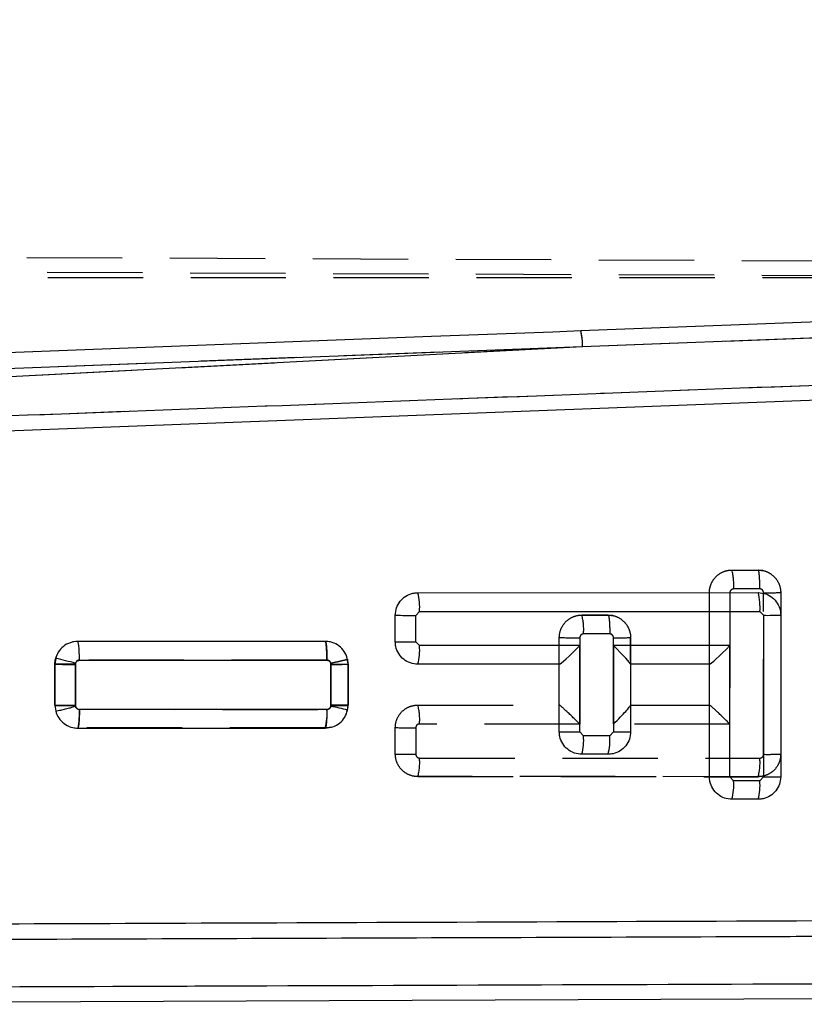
# Model space of a CAD drawing. Extents: x 82 to 397, y 14 to 279.
# Tile 18 of 38: x 252 to 263, y 252 to 265. Entities that reach past the tile are written whole.
import ezdxf

# ---------------------------------------------------------------- set-up
doc = ezdxf.new("R2010")
doc.units = 0
doc.linetypes.add('HIDDEN', pattern=[1.905, 1.27, -0.635])
doc.layers.get('0').update_dxf_attribs({"linetype": 'CONTINUOUS'})
doc.styles.add('SLDTEXTSTYLE0', font='TXT', dxfattribs={"width": 0.75})
doc.dimstyles.new('SLDDIMSTYLE1', dxfattribs={"dimtxt": 3.5, "dimasz": 3.302, "dimexe": 0, "dimexo": 0.0625, "dimgap": 0.875, "dimtad": 1, "dimdec": 0, "dimrnd": 1e-09, "dimzin": 12, "dimtxsty": 'SLDTEXTSTYLE0', "dimsah": 1, "dimcen": 0.09, "dimazin": 3, "dimtfac": 1, "dimtofl": 0, "dimtmove": 0, "dimatfit": 3, "dimtolj": 1, "dimtzin": 12})

# ---------------------------------------------------------------- blocks, each defined once
blk = doc.blocks.new('_D_1')
at = {"color": 179, "linetype": 'CONTINUOUS'}
for p, q in [((279.961, 267.698), (308.997, 267.698)), ((307.997, 267.698), (307.997, 205.945)), ((212.52, 205.945), (308.997, 205.945))]:
    blk.add_line(p, q, dxfattribs=at)
for points in [[(307.997, 267.698), (307.489, 264.396), (308.505, 264.396)], [(307.997, 205.945), (308.505, 209.247), (307.489, 209.247)]]:
    blk.add_solid(points, dxfattribs=at)
at = {"color": 179, "linetype": 'CONTINUOUS', "insert": (303.486, 229.333, 0.1), "char_height": 3.5, "attachment_point": 1, "rotation": 90, "style": 'SLDTEXTSTYLE0'}
blk.add_mtext('62', dxfattribs=at)
blk = doc.blocks.new('_D_2')
at = {"color": 179, "linetype": 'CONTINUOUS'}
for p, q in [((91.286, 226.351), (91.286, 275.39)), ((301.743, 256.275), (301.743, 275.39)), ((301.743, 274.39), (91.286, 274.39))]:
    blk.add_line(p, q, dxfattribs=at)
for points in [[(91.286, 274.39), (94.588, 273.882), (94.588, 274.898)], [(301.743, 274.39), (298.441, 274.898), (298.441, 273.882)]]:
    blk.add_solid(points, dxfattribs=at)
at = {"color": 179, "linetype": 'CONTINUOUS', "insert": (185.977, 278.902, 0.1), "char_height": 3.5, "attachment_point": 1, "style": 'SLDTEXTSTYLE0'}
blk.add_mtext('210', dxfattribs=at)

msp = doc.modelspace()

# ---------------------------------------------------------------- linework, layer by layer
at = {"color": 7, "linetype": 'HIDDEN'}
for p, q in [((241.1391, 262.2616), (286.2998, 262.0651)), ((241.4084, 262.06), (286.7302, 261.8765)), ((241.4162, 261.9427), (289.915, 261.9427)), ((259.9731, 261.0244), (277.1242, 261.6735)), ((246.9903, 260.3408), (259.9731, 261.0244)), ((247.274, 260.5424), (259.9731, 261.0244)), ((261.9636, 258.0441), (262.3137, 258.0441)), ((262.376, 258.0373), (262.3136, 258.0441)), ((262.3357, 257.792), (261.9856, 257.792)), ((261.6636, 256.7897), (261.6636, 257.7441)), ((261.9356, 257.742), (261.9356, 255.9911)), ((262.3856, 255.5876), (262.3856, 257.7413)), ((262.6136, 257.7441), (262.6136, 255.5897)), ((259.9636, 257.4441), (260.3137, 257.4441)), ((260.3136, 257.4441), (259.9636, 257.4441)), ((260.3137, 257.4441), (260.3136, 257.4441)), ((260.376, 257.4373), (260.3136, 257.4441)), ((259.6636, 256.789), (259.6636, 257.1441)), ((259.9356, 257.142), (259.9356, 255.9915)), ((260.3357, 257.192), (259.9856, 257.192)), ((260.3856, 255.9914), (260.3856, 257.1413)), ((260.6136, 257.1441), (260.6136, 256.7897)), ((260.6136, 256.8401), (260.6136, 257.1441)), ((253.2474, 257.0957), (253.2475, 257.0957)), ((253.2475, 257.0957), (256.545, 257.0951)), ((252.9497, 256.8554), (252.9424, 256.7918)), ((256.8488, 256.7918), (256.8424, 256.8542)), ((252.9425, 256.2435), (252.9424, 256.7918)), ((252.9424, 256.7918), (252.9425, 256.2435)), ((253.2145, 256.7884), (253.2146, 256.2412)), ((256.5673, 256.843), (253.2696, 256.8437)), ((256.6209, 256.7895), (256.6198, 256.8005)), ((256.621, 256.2423), (256.6209, 256.7895)), ((256.8488, 256.7918), (256.8489, 256.2436)), ((256.8489, 256.2436), (256.8488, 256.7918)), ((260.6136, 256.7889), (260.6136, 256.2423)), ((253.2146, 256.2412), (253.2162, 256.2284)), ((256.8459, 256.2126), (256.8292, 256.1453)), ((256.845, 256.209), (256.8489, 256.2436)), ((257.7783, 256.244), (259.6644, 256.2437)), ((260.6136, 256.2435), (261.6644, 256.2433)), ((253.2688, 256.1875), (256.5662, 256.1869)), ((253.2469, 255.9396), (253.2469, 255.9396)), ((256.5444, 255.939), (253.2469, 255.9396)), ((256.5444, 255.939), (256.6228, 255.9525)), ((256.5445, 255.939), (256.5444, 255.939)), ((256.5659, 255.9409), (256.5445, 255.939)), ((257.4783, 255.5905), (257.4783, 255.944)), ((257.7503, 255.9419), (257.7504, 255.5892)), ((259.9356, 255.9915), (257.8003, 255.9919)), ((261.9356, 255.9911), (260.3856, 255.9914)), ((257.8004, 255.5385), (262.3355, 255.5376)), ((262.3135, 255.2897), (257.7783, 255.2906)), ((257.7783, 255.2906), (262.3135, 255.2897))]:
    msp.add_line(p, q, dxfattribs=at)
at = {"color": 7, "linetype": 'CONTINUOUS'}
for p, q in [((259.9731, 261.0244), (277.1242, 261.6735)), ((246.9903, 260.3408), (259.9731, 261.0244)), ((247.274, 260.5424), (259.9731, 261.0244)), ((276.3693, 260.8117), (247.7898, 259.7237)), ((257.7783, 257.7418), (262.3135, 257.7427)), ((257.4783, 257.0884), (257.4783, 257.4419)), ((257.7503, 257.0863), (257.7504, 257.4398)), ((257.7504, 257.4398), (257.8004, 257.4898)), ((257.8004, 257.4898), (262.3356, 257.4906)), ((262.3356, 257.4906), (262.3856, 257.4406)), ((262.3856, 257.4406), (262.3856, 255.2862)), ((262.6136, 257.4427), (262.6136, 255.2883)), ((256.5444, 257.0934), (253.2469, 257.0928)), ((257.8003, 257.0363), (257.7503, 257.0863)), ((259.9356, 257.0367), (257.8003, 257.0363)), ((259.9356, 255.8862), (259.9356, 257.0367)), ((261.9356, 257.0371), (260.3856, 257.0368)), ((260.3856, 257.0368), (260.3856, 255.8862)), ((261.9356, 255.2862), (261.9356, 257.0371)), ((252.9527, 256.8669), (252.9425, 256.7889)), ((252.9425, 256.7889), (252.9424, 256.2406)), ((253.2145, 256.2385), (253.2146, 256.7869)), ((253.2146, 256.7869), (253.2164, 256.8005)), ((253.2692, 256.8407), (256.566, 256.8413)), ((256.621, 256.7869), (256.6209, 256.2386)), ((256.8488, 256.2406), (256.8489, 256.7888)), ((259.6636, 256.7887), (257.7783, 256.7884)), ((259.6636, 255.8883), (259.6636, 256.7887)), ((260.6136, 256.7897), (260.6136, 256.7889)), ((261.6636, 256.7891), (260.6136, 256.7889)), ((260.6136, 256.7889), (260.6136, 255.8883)), ((261.6636, 255.2883), (261.6636, 256.7891)), ((261.6647, 256.7891), (261.6636, 256.7891)), ((256.6209, 256.2386), (256.6197, 256.2274)), ((256.8424, 256.1782), (256.8488, 256.2406)), ((256.5669, 256.1853), (253.2697, 256.1846)), ((253.2474, 255.9367), (256.545, 255.9373)), ((259.9856, 255.8362), (259.9356, 255.8862)), ((260.3356, 255.8362), (259.9856, 255.8362)), ((260.3856, 255.8862), (260.3356, 255.8362)), ((260.3136, 255.5883), (259.9636, 255.5883)), ((261.9856, 255.2362), (261.9356, 255.2862)), ((262.3856, 255.2862), (262.3356, 255.2362)), ((262.3356, 255.2362), (261.9856, 255.2362)), ((262.3136, 254.9883), (261.9636, 254.9883)), ((273.2026, 252.3671), (247.2444, 252.2672))]:
    msp.add_line(p, q, dxfattribs=at)
at = {"color": 7, "linetype": 'CONTINUOUS', "flags": 128}
for points in [[(275.7982, 261.8335), (275.115, 261.8076), (268.6447, 261.562), (259.9497, 261.2311)], [(259.9497, 261.2311), (259.577, 261.2169), (257.9594, 261.1552), (251.4892, 260.9082), (247.2514, 260.7459)]]:
    msp.add_lwpolyline(points, dxfattribs=at)
at = {"color": 7, "linetype": 'HIDDEN', "flags": 128}
msp.add_lwpolyline([(253.1536, 257.0767), (253.1863, 257.0895), (253.2473, 257.0957), (253.2474, 257.0957), (253.2474, 257.0957)], dxfattribs=at)
at = {"color": 7, "linetype": 'CONTINUOUS'}
for centre, radius, start, end in [((259.2339, 261.0455), 0.7395, 358.36331, 14.53451), ((257.0674, 257.5525), 0.7356, 355.10379, 14.91234), ((261.6021, 257.5533), 0.7362, 355.11126, 14.90487), ((257.6799, 265.7842), 8.3448, 268.61603, 270.48409), ((262.4393, 264.0069), 6.5665, 269.53164, 271.52079), ((257.6798, 265.4246), 8.3387, 268.61496, 270.48434), ((257.0827, 256.975), 0.7202, 344.98034, 4.87981), ((251.9192, 252.2039), 4.7761, 74.2401, 77.50194), ((253.1401, 265.0899), 8.3033, 268.63648, 270.51383), ((256.676, 263.7571), 6.9704, 269.5476, 271.42149), ((259.6637, 257.0531), 0.2644, 269.96447, 270.218), ((253.144, 264.5776), 8.3394, 268.61504, 270.48428), ((255.5334, 250.7819), 5.5528, 76.36486, 78.71765), ((256.6774, 262.836), 6.5977, 269.50964, 271.48942), ((255.8496, 256.124), 0.7199, 344.97746, 4.88432), ((259.8636, 264.2037), 8.3178, 268.62203, 270.49613), ((259.2685, 255.775), 0.7197, 344.96144, 4.87479), ((259.6178, 255.7751), 0.7204, 344.97137, 4.86486), ((260.4394, 262.4424), 6.5564, 269.5301, 271.52233), ((261.8636, 263.6095), 8.3236, 268.62308, 270.49584), ((262.4394, 261.8475), 6.5615, 269.53041, 271.52109), ((261.2685, 255.175), 0.7197, 344.96116, 4.87499), ((261.6185, 255.175), 0.7197, 344.96116, 4.87499)]:
    msp.add_arc(centre, radius, start, end, dxfattribs=at)
at = {"color": 7, "linetype": 'HIDDEN'}
for centre, radius, start, end in [((259.2339, 261.0455), 0.7395, 358.36331, 14.53451), ((261.251, 257.8548), 0.7373, 355.11631, 14.87965), ((262.4207, 264.1211), 6.3799, 269.68508, 271.7325), ((259.2526, 257.2548), 0.7358, 355.10394, 14.90883), ((259.8636, 265.4715), 8.3298, 268.62375, 270.49522), ((260.4206, 263.5077), 6.3665, 269.68527, 271.73699), ((256.543, 256.7916), 0.3059, 0.03747, 11.806), ((256.6704, 263.3077), 6.5183, 269.56498, 271.56889), ((253.1492, 264.6361), 8.3952, 268.58947, 270.4463), ((252.5655, 258.3734), 2.2416, 279.94943, 286.87689), ((257.0671, 256.0549), 0.7359, 355.09268, 14.89313), ((257.6768, 264.2511), 8.3095, 268.63089, 270.50688), ((257.6532, 263.641), 8.0523, 268.75592, 270.69173), ((257.0833, 255.4774), 0.7196, 344.94993, 4.86572), ((261.6183, 255.4764), 0.7199, 344.96843, 4.87797), ((262.4393, 262.1555), 6.568, 269.53135, 271.52011)]:
    msp.add_arc(centre, radius, start, end, dxfattribs=at)
at = {"color": 7, "linetype": 'CONTINUOUS'}
for centre, major_axis, ratio, start_param, end_param in [((259.9136, 257.0388), (0.2497, 0.2498), 0.0483709, 3.1899355, 4.7523436), ((260.3636, 257.0389), (0.2498, -0.2498), 0.0399838, 0.0399546, 1.5224535), ((261.9136, 257.0392), (0.2497, 0.2498), 0.0483709, 3.1899355, 4.7523436)]:
    msp.add_ellipse(centre, major_axis=major_axis, ratio=ratio, start_param=start_param, end_param=end_param, dxfattribs=at)
at = {"color": 7, "linetype": 'HIDDEN'}
for centre, major_axis, ratio, start_param, end_param in [((259.9136, 255.9936), (-0.2498, 0.2498), 0.0399855, 4.6640637, 6.2432132), ((260.3636, 255.9935), (0.2497, 0.2497), 0.0483726, 4.7523611, 6.23486), ((261.9136, 255.9932), (-0.2498, 0.2498), 0.0399855, 4.6640637, 6.2432132)]:
    msp.add_ellipse(centre, major_axis=major_axis, ratio=ratio, start_param=start_param, end_param=end_param, dxfattribs=at)
at = {"color": 7, "linetype": 'CONTINUOUS'}
for points, knots in [([(276.7085, 261.0204), (271.8297, 260.8359), (262.1284, 260.4691), (252.4267, 260.1007), (247.6039, 259.9176)], [0, 0, 0, 0, 0.5028959, 1, 1, 1, 1]), ([(257.4783, 257.4419), (257.4816, 257.4755), (257.4882, 257.5427), (257.5396, 257.6324), (257.6153, 257.7002), (257.6997, 257.7366), (257.7557, 257.7403), (257.7783, 257.7418)], [0, 0, 0, 0, 0.2137139, 0.427419, 0.6412681, 0.8557064, 1, 1, 1, 1]), ([(262.3135, 257.7427), (262.3474, 257.7393), (262.4151, 257.7327), (262.5052, 257.6806), (262.5731, 257.604), (262.6086, 257.5197), (262.6122, 257.4643), (262.6136, 257.4427)], [0, 0, 0, 0, 0.2157083, 0.4314242, 0.6470558, 0.8621256, 1, 1, 1, 1]), ([(253.2469, 257.0928), (253.2124, 257.0894), (253.1435, 257.0825), (253.0524, 257.0293), (252.9846, 256.9553), (252.9628, 256.8949), (252.9527, 256.8669)], [0, 0, 0, 0, 0.2595234, 0.5190957, 0.7774575, 1, 1, 1, 1]), ([(253.2692, 256.8407), (253.2691, 256.8583), (253.2688, 256.9055), (253.2661, 256.9769), (253.261, 257.0414), (253.2543, 257.0845), (253.2494, 257.09), (253.2469, 257.0928)], [0, 0, 0, 0, 0.1343102, 0.3592631, 0.5728434, 0.7864235, 1, 1, 1, 1]), ([(256.8489, 256.7888), (256.8456, 256.8229), (256.839, 256.891), (256.7868, 256.9819), (256.71, 257.0508), (256.6242, 257.0879), (256.5672, 257.0918), (256.5444, 257.0934)], [0, 0, 0, 0, 0.2131936, 0.4263494, 0.6405652, 0.8563504, 1, 1, 1, 1]), ([(256.566, 256.8413), (256.5657, 256.8743), (256.5652, 256.9402), (256.5602, 257.0236), (256.553, 257.082), (256.5473, 257.0896), (256.5444, 257.0934)], [0, 0, 0, 0, 0.2499964, 0.5000002, 0.749998, 1, 1, 1, 1]), ([(257.7783, 256.7884), (257.7445, 256.7917), (257.6768, 256.7984), (257.5866, 256.8504), (257.5188, 256.927), (257.4832, 257.0113), (257.4797, 257.0667), (257.4783, 257.0884)], [0, 0, 0, 0, 0.21570817, 0.43139829, 0.64696746, 0.86191128, 1, 1, 1, 1]), ([(253.2164, 256.8005), (253.2185, 256.8062), (253.2228, 256.8175), (253.2358, 256.8305), (253.2518, 256.8391), (253.2635, 256.8402), (253.2692, 256.8407)], [0, 0, 0, 0, 0.2522752, 0.5044176, 0.7594318, 1, 1, 1, 1]), ([(256.566, 256.8413), (256.5703, 256.841), (256.5809, 256.8402), (256.5964, 256.8333), (256.61, 256.8209), (256.6192, 256.8049), (256.6204, 256.7929), (256.621, 256.7869)], [0, 0, 0, 0, 0.1527018, 0.3701709, 0.5824456, 0.7911586, 1, 1, 1, 1]), ([(252.9424, 256.2406), (252.9458, 256.2066), (252.9527, 256.1384), (253.005, 256.0476), (253.0821, 255.9788), (253.1678, 255.9421), (253.2247, 255.9382), (253.2474, 255.9367)], [0, 0, 0, 0, 0.2134159, 0.4267913, 0.6411477, 0.8570307, 1, 1, 1, 1]), ([(253.2697, 256.1846), (253.2654, 256.1849), (253.2549, 256.1856), (253.2393, 256.1925), (253.2256, 256.2049), (253.2164, 256.2208), (253.2151, 256.2327), (253.2145, 256.2385)], [0, 0, 0, 0, 0.1528124, 0.3713082, 0.5849449, 0.7953569, 1, 1, 1, 1]), ([(256.6197, 256.2274), (256.618, 256.2218), (256.6143, 256.2103), (256.6018, 256.1966), (256.5855, 256.1871), (256.5731, 256.1859), (256.5669, 256.1853)], [0, 0, 0, 0, 0.2404474, 0.4908164, 0.7455922, 1, 1, 1, 1]), ([(253.2474, 255.9367), (253.2499, 255.9394), (253.2549, 255.9449), (253.2615, 255.9881), (253.2667, 256.0528), (253.2693, 256.1229), (253.2696, 256.1686), (253.2697, 256.1846)], [0, 0, 0, 0, 0.2158727, 0.4317469, 0.6476208, 0.876799, 1, 1, 1, 1]), ([(256.545, 255.9373), (256.5793, 255.9407), (256.6481, 255.9475), (256.7389, 256.0003), (256.8106, 256.0782), (256.8317, 256.1446), (256.8424, 256.1782)], [0, 0, 0, 0, 0.2493027, 0.4986493, 0.7467227, 1, 1, 1, 1]), ([(259.9636, 255.5883), (259.9297, 255.5916), (259.862, 255.5983), (259.7719, 255.6504), (259.704, 255.727), (259.6685, 255.8113), (259.665, 255.8667), (259.6636, 255.8883)], [0, 0, 0, 0, 0.2157824, 0.4315655, 0.6472419, 0.8623019, 1, 1, 1, 1]), ([(260.6136, 255.8883), (260.6103, 255.8547), (260.6037, 255.7875), (260.5523, 255.6978), (260.4767, 255.63), (260.3923, 255.5936), (260.3362, 255.5898), (260.3136, 255.5883)], [0, 0, 0, 0, 0.2136136, 0.4272277, 0.6409361, 0.8552216, 1, 1, 1, 1]), ([(261.9636, 254.9883), (261.9297, 254.9916), (261.862, 254.9983), (261.7718, 255.0504), (261.704, 255.1271), (261.6685, 255.2114), (261.665, 255.2667), (261.6636, 255.2883)], [0, 0, 0, 0, 0.2158065, 0.4315986, 0.6473158, 0.8624218, 1, 1, 1, 1]), ([(262.6136, 255.2883), (262.6103, 255.2547), (262.6037, 255.1875), (262.5523, 255.0979), (262.4767, 255.03), (262.3923, 254.9936), (262.3362, 254.9898), (262.3136, 254.9883)], [0, 0, 0, 0, 0.2135973, 0.4271915, 0.6408619, 0.8551045, 1, 1, 1, 1]), ([(247.7664, 253.3121), (247.7821, 253.3122), (248.3369, 253.3143), (251.0485, 253.3247), (259.4246, 253.3569), (267.2623, 253.387), (272.943, 253.4088)], [0, 0, 0, 0, 0.0018693, 0.0661233, 0.3231391, 1, 1, 1, 1]), ([(247.5808, 253.1065), (251.8384, 253.1217), (260.3408, 253.1523), (268.8443, 253.1838), (273.0897, 253.1995)], [0, 0, 0, 0, 0.50075992, 1, 1, 1, 1]), ([(273.2196, 252.563), (267.2137, 252.5407), (258.5607, 252.5087), (249.9094, 252.4778), (247.2628, 252.4684)], [0, 0, 0, 0, 0.6940826, 1, 1, 1, 1])]:
    msp.add_open_spline(points, degree=3, knots=knots, dxfattribs=at)
at = {"color": 7, "linetype": 'HIDDEN'}
for points, knots in [([(276.7085, 261.0204), (271.8297, 260.8359), (262.1284, 260.4691), (252.4267, 260.1007), (247.6039, 259.9176)], [0, 0, 0, 0, 0.5028959, 1, 1, 1, 1]), ([(261.6636, 257.7441), (261.6636, 257.7441), (261.6636, 257.7777), (261.6755, 257.8459), (261.726, 257.9366), (261.8045, 258.0053), (261.8886, 258.0385), (261.9431, 258.0441), (261.9635, 258.0441), (261.9636, 258.0441)], [0, 0, 0, 0, 0.0001271, 0.2146634, 0.433225, 0.6522437, 0.8691034, 0.9998729, 1, 1, 1, 1]), ([(262.3357, 257.792), (262.3354, 257.825), (262.3348, 257.8909), (262.3297, 257.9743), (262.3224, 258.0327), (262.3166, 258.0403), (262.3137, 258.0441)], [0, 0, 0, 0, 0.2500003, 0.5000013, 0.7499998, 1, 1, 1, 1]), ([(262.3137, 258.0441), (262.3342, 258.0428), (262.3891, 258.0395), (262.4735, 258.0045), (262.5515, 257.9359), (262.6017, 257.8456), (262.6136, 257.7778), (262.6136, 257.7441), (262.6136, 257.7441)], [0, 0, 0, 0, 0.1311041, 0.3508336, 0.5691368, 0.7846838, 0.9998729, 1, 1, 1, 1]), ([(261.9856, 257.792), (261.9822, 257.7918), (261.9733, 257.7912), (261.9593, 257.7855), (261.9463, 257.7741), (261.9375, 257.7589), (261.9362, 257.7475), (261.9356, 257.742)], [0, 0, 0, 0, 0.1298025, 0.3453657, 0.5651572, 0.7883263, 1, 1, 1, 1]), ([(262.3856, 257.7413), (262.385, 257.7471), (262.3839, 257.7586), (262.375, 257.7739), (262.362, 257.7854), (262.3481, 257.7913), (262.3391, 257.7918), (262.3357, 257.792)], [0, 0, 0, 0, 0.2188594, 0.4377196, 0.6565892, 0.8727221, 1, 1, 1, 1]), ([(259.6636, 257.1441), (259.6636, 257.1441), (259.6636, 257.1777), (259.6755, 257.2459), (259.726, 257.3366), (259.8045, 257.4053), (259.8886, 257.4385), (259.9431, 257.4441), (259.9635, 257.4441), (259.9636, 257.4441)], [0, 0, 0, 0, 0.0001311, 0.2146872, 0.4331109, 0.6520912, 0.8690701, 0.9998729, 1, 1, 1, 1]), ([(260.3137, 257.4441), (260.3166, 257.4403), (260.3224, 257.4327), (260.3297, 257.3743), (260.3348, 257.2909), (260.3354, 257.225), (260.3357, 257.192)], [0, 0, 0, 0, 0.2500018, 0.5000029, 0.7500033, 1, 1, 1, 1]), ([(260.3137, 257.4441), (260.3342, 257.4428), (260.389, 257.4395), (260.4734, 257.4046), (260.5515, 257.336), (260.6017, 257.2456), (260.6136, 257.1778), (260.6136, 257.1441), (260.6136, 257.1441)], [0, 0, 0, 0, 0.13105208, 0.35067123, 0.56902829, 0.78470893, 0.99987288, 1, 1, 1, 1]), ([(259.9856, 257.192), (259.9823, 257.1918), (259.9733, 257.1913), (259.9593, 257.1855), (259.9463, 257.1741), (259.9375, 257.1589), (259.9362, 257.1475), (259.9356, 257.142)], [0, 0, 0, 0, 0.1302308, 0.3458274, 0.5654785, 0.7884538, 1, 1, 1, 1]), ([(260.3856, 257.1413), (260.385, 257.147), (260.3839, 257.1586), (260.375, 257.1739), (260.362, 257.1855), (260.3481, 257.1913), (260.3391, 257.1918), (260.3357, 257.192)], [0, 0, 0, 0, 0.2189653, 0.4379046, 0.656693, 0.872654, 1, 1, 1, 1]), ([(256.545, 257.0951), (256.5479, 257.0913), (256.5538, 257.0837), (256.5612, 257.0253), (256.5663, 256.9419), (256.567, 256.8759), (256.5673, 256.843)], [0, 0, 0, 0, 0.249999, 0.4999987, 0.7500019, 1, 1, 1, 1]), ([(252.9424, 256.7918), (252.9424, 256.7918), (252.9424, 256.8128), (252.9458, 256.8569), (252.9646, 256.8964), (252.9742, 256.9167)], [0, 0, 0, 0, 0.0004579, 0.4841297, 1, 1, 1, 1]), ([(256.8424, 256.8542), (256.8398, 256.8529), (256.8347, 256.8503), (256.7929, 256.8395), (256.7312, 256.8249), (256.676, 256.8126), (256.6383, 256.8045), (256.6272, 256.8021), (256.6198, 256.8005)], [0, 0, 0, 0, 0.2269193, 0.4538501, 0.6807704, 0.9076908, 0.9383171, 1, 1, 1, 1]), ([(253.2145, 256.7884), (253.2064, 256.7885), (253.1806, 256.7887), (253.1268, 256.789), (253.0572, 256.7896), (252.9938, 256.7903), (252.9507, 256.791), (252.9452, 256.7915), (252.9424, 256.7918)], [0, 0, 0, 0, 0.0588218, 0.1871325, 0.3903505, 0.5935709, 0.7967836, 1, 1, 1, 1]), ([(253.2696, 256.8437), (253.2659, 256.8434), (253.2561, 256.8429), (253.2409, 256.8367), (253.2293, 256.8267), (253.2205, 256.8143), (253.2155, 256.8022), (253.2147, 256.7922), (253.2145, 256.7884)], [0, 0, 0, 0, 0.1283131, 0.3428112, 0.557218, 0.6505354, 0.8699416, 1, 1, 1, 1]), ([(256.6198, 256.8005), (256.6187, 256.8043), (256.6159, 256.814), (256.6065, 256.8274), (256.593, 256.8374), (256.5793, 256.8423), (256.5711, 256.8428), (256.5673, 256.843)], [0, 0, 0, 0, 0.1627752, 0.4111796, 0.6596706, 0.8456105, 1, 1, 1, 1]), ([(253.2162, 256.2284), (253.2184, 256.2225), (253.2229, 256.2107), (253.2364, 256.1972), (253.2523, 256.1889), (253.2637, 256.1879), (253.2688, 256.1875)], [0, 0, 0, 0, 0.262056, 0.5241969, 0.7840739, 1, 1, 1, 1]), ([(256.5662, 256.1869), (256.5694, 256.1871), (256.5781, 256.1876), (256.5925, 256.1927), (256.607, 256.2039), (256.6173, 256.2199), (256.6207, 256.2335), (256.621, 256.241), (256.621, 256.2423)], [0, 0, 0, 0, 0.1095191, 0.3068152, 0.5222107, 0.7374983, 0.9552253, 1, 1, 1, 1]), ([(256.8489, 256.2435), (256.8456, 256.2434), (256.8389, 256.243), (256.7872, 256.2425), (256.7125, 256.2422), (256.6515, 256.2423), (256.621, 256.2423)], [0, 0, 0, 0, 0.25000177, 0.49999585, 0.75000502, 1, 1, 1, 1]), ([(257.4783, 255.944), (257.4783, 255.944), (257.4783, 255.9776), (257.4901, 256.0457), (257.5406, 256.1364), (257.619, 256.2052), (257.7032, 256.2384), (257.7578, 256.244), (257.7783, 256.244), (257.7783, 256.244)], [0, 0, 0, 0, 0.0001271, 0.2146485, 0.4327865, 0.6516104, 0.8686537, 0.9998729, 1, 1, 1, 1]), ([(253.2688, 256.1875), (253.2685, 256.155), (253.2678, 256.0899), (253.2627, 256.008), (253.2554, 255.9508), (253.2497, 255.9433), (253.2469, 255.9396)], [0, 0, 0, 0, 0.24999657, 0.49999677, 0.74999826, 1, 1, 1, 1]), ([(256.5662, 256.1869), (256.5659, 256.1544), (256.5652, 256.0893), (256.5602, 256.0074), (256.553, 255.9502), (256.5473, 255.9427), (256.5445, 255.939)], [0, 0, 0, 0, 0.249999, 0.4999986, 0.749999, 1, 1, 1, 1]), ([(257.8003, 255.9919), (257.797, 255.9917), (257.788, 255.9912), (257.774, 255.9855), (257.761, 255.974), (257.7522, 255.9588), (257.7509, 255.9475), (257.7503, 255.9419)], [0, 0, 0, 0, 0.1304948, 0.3461997, 0.5658151, 0.7885347, 1, 1, 1, 1]), ([(257.7783, 255.2906), (257.7782, 255.2906), (257.7445, 255.2906), (257.677, 255.3021), (257.5881, 255.3516), (257.5203, 255.4272), (257.4851, 255.5111), (257.4783, 255.5675), (257.4783, 255.5905), (257.4783, 255.5905)], [0, 0, 0, 0, 0.0001271, 0.215901, 0.4282885, 0.6399244, 0.8532052, 0.9998689, 1, 1, 1, 1]), ([(257.7504, 255.5892), (257.7506, 255.5853), (257.7513, 255.5756), (257.7576, 255.5613), (257.7689, 255.5487), (257.7837, 255.5401), (257.7948, 255.539), (257.8004, 255.5385)], [0, 0, 0, 0, 0.1491248, 0.3656466, 0.5784303, 0.7885722, 1, 1, 1, 1]), ([(262.6136, 255.5897), (262.6136, 255.5897), (262.6136, 255.5562), (262.6017, 255.488), (262.5512, 255.3974), (262.4728, 255.3286), (262.3887, 255.2954), (262.3341, 255.2897), (262.3135, 255.2897), (262.3135, 255.2897)], [0, 0, 0, 0, 0.0001271, 0.2146084, 0.4328896, 0.6515983, 0.86828, 0.9998729, 1, 1, 1, 1]), ([(262.3355, 255.5376), (262.3389, 255.5379), (262.348, 255.5384), (262.3619, 255.5442), (262.375, 255.5556), (262.3837, 255.5708), (262.385, 255.5821), (262.3856, 255.5876)], [0, 0, 0, 0, 0.1312261, 0.3466814, 0.5660264, 0.7885415, 1, 1, 1, 1]), ([(247.5808, 253.1065), (251.8384, 253.1217), (260.3408, 253.1523), (268.8443, 253.1838), (273.0897, 253.1995)], [0, 0, 0, 0, 0.50075992, 1, 1, 1, 1]), ([(273.2196, 252.563), (267.2137, 252.5407), (258.5607, 252.5087), (249.9094, 252.4778), (247.2628, 252.4684)], [0, 0, 0, 0, 0.6940826, 1, 1, 1, 1])]:
    msp.add_open_spline(points, degree=3, knots=knots, dxfattribs=at)

# ---------------------------------------------------------------- dimensions: what is measured, and where the dimension line sits
at = {"color": 179, "linetype": 'CONTINUOUS'}
dim = msp.add_linear_dim(base=(91.2856, 274.3902), p1=(301.7431, 255.2749), p2=(91.2856, 225.3515), dimstyle='SLDDIMSTYLE1', dxfattribs=at)
dim.commit()
dim.dimension.update_dxf_attribs({"geometry": '_D_2', "text_midpoint": (191.2785, 274.3902), "dimtype": 160})
dim = msp.add_linear_dim(base=(307.9973, 205.9453), p1=(278.9605, 267.6985), p2=(211.52, 205.9453), angle=90, dimstyle='SLDDIMSTYLE1', dxfattribs=at)
dim.commit()
dim.dimension.update_dxf_attribs({"geometry": '_D_1', "text_midpoint": (307.9973, 233.3413), "dimtype": 160})

doc.saveas('drawing.dxf')
